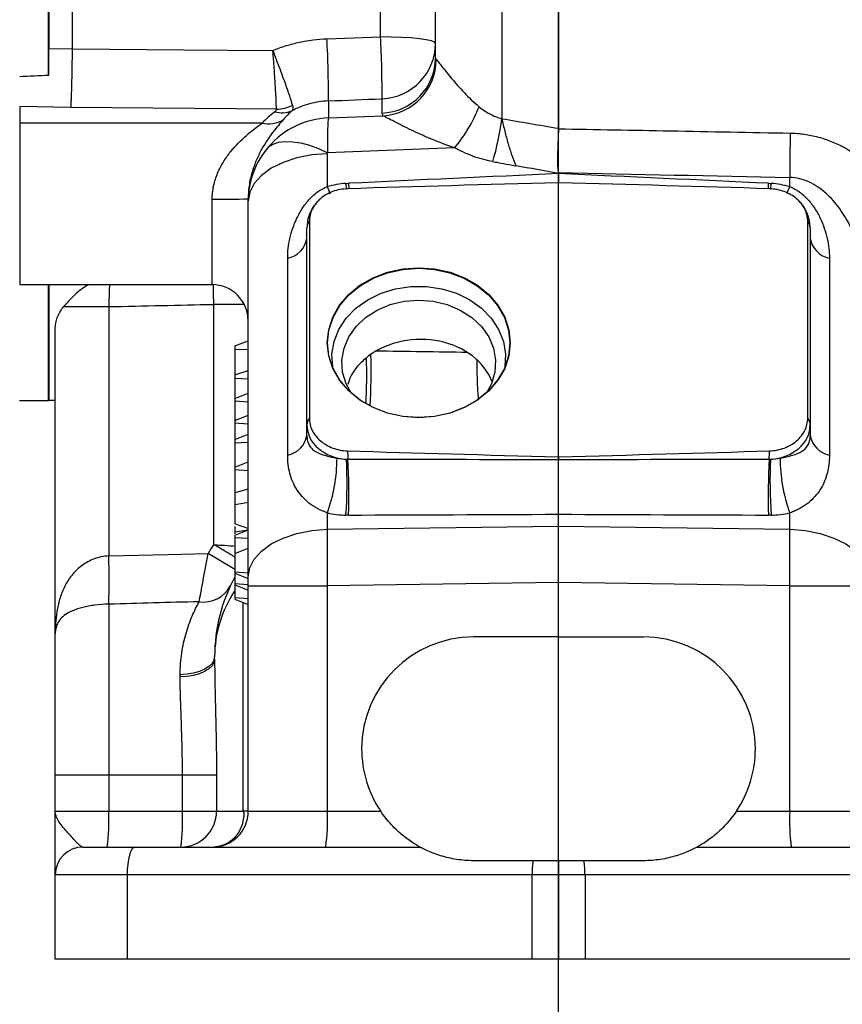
# Model space of a CAD drawing. Header units: inches. Extents: x 0.4 to 16.6, y 0.2 to 10.8.
# Tile 8 of 24: x 2.7 to 4.7, y 3.9 to 6.3. Entities that reach past the tile are written whole.
import ezdxf

# ---------------------------------------------------------------- set-up
doc = ezdxf.new("R2010")
doc.units = ezdxf.units.IN
doc.header["$MEASUREMENT"] = 0
doc.layers.add('SLD-0', color=7, linetype='Continuous', lineweight=25)

msp = doc.modelspace()

# ---------------------------------------------------------------- linework, layer by layer
at = {"color": 8, "linetype": 'Continuous', "lineweight": 25}
for p, q in [((3.8764, 7.8888), (3.8764, 6.0328)), ((3.5154, 5.8808), (3.5158, 5.868)), ((4.5033, 5.868), (4.5036, 5.8808)), ((4.5089, 5.8665), (4.5098, 5.8804)), ((3.1945, 5.6424), (3.1945, 5.8435)), ((3.2701, 5.5959), (3.1982, 5.5959)), ((3.2477, 5.3257), (3.2527, 5.3245)), ((3.2678, 4.404), (3.2678, 4.8944))]:
    msp.add_line(p, q, dxfattribs=at)
at = {"color": 7, "linetype": 'Continuous', "lineweight": 25}
for p, q in [((3.7201, 6.176), (3.7201, 7.684)), ((3.5908, 6.2253), (3.5908, 7.299)), ((2.8101, 7.2839), (2.8101, 6.1977)), ((2.865, 7.2859), (2.865, 6.1969)), ((2.8097, 6.1346), (2.8097, 7.228)), ((4.0095, 6.4408), (4.0095, 6.0102)), ((3.4646, 6.2208), (3.5908, 6.2253)), ((2.8101, 6.1977), (2.865, 6.1969)), ((3.468, 6.0746), (3.468, 6.0345)), ((3.5942, 6.0459), (3.5942, 6.0797)), ((2.8616, 6.0592), (2.7416, 6.0611)), ((2.7416, 6.0611), (2.7416, 6.0222)), ((3.3458, 6.0553), (2.8616, 6.0592)), ((3.468, 6.0345), (3.5972, 6.0397)), ((2.7416, 6.0222), (2.7416, 5.6424)), ((3.3121, 6.0222), (2.7416, 6.0222)), ((3.7649, 5.9644), (3.4661, 5.9523)), ((3.4655, 5.9504), (3.4655, 5.8731)), ((4.0095, 5.9036), (4.0095, 5.9039)), ((4.5536, 5.8731), (4.5536, 5.8946)), ((3.2793, 5.8388), (3.2793, 5.8439)), ((3.2793, 4.9552), (3.2793, 5.8388)), ((3.4232, 5.7913), (3.4232, 5.3279)), ((4.5959, 5.3279), (4.5959, 5.7913)), ((3.4174, 5.3125), (3.4174, 5.7758)), ((4.6016, 5.7758), (4.6016, 5.3125)), ((3.3722, 5.2412), (3.3722, 5.7046)), ((4.6469, 5.7046), (4.6469, 5.2412)), ((2.7416, 5.6424), (3.1945, 5.6424)), ((2.8097, 5.3699), (2.8097, 5.6424)), ((2.8101, 5.6424), (2.8101, 5.3708)), ((3.2793, 5.6291), (3.2793, 5.6291)), ((2.9512, 5.5905), (2.8446, 5.5905)), ((2.9512, 5.5905), (2.9512, 5.0041)), ((3.1982, 5.0307), (3.1982, 5.5959)), ((2.8253, 4.8206), (2.8253, 5.5399)), ((3.2477, 5.4985), (3.2793, 5.51)), ((3.2477, 5.4985), (3.2477, 5.4903)), ((3.2477, 5.4903), (3.2793, 5.4901)), ((3.2477, 5.4903), (3.2477, 5.4299)), ((3.2477, 5.4299), (3.2793, 5.4405)), ((3.2477, 5.4299), (3.2477, 5.422)), ((3.2477, 5.422), (3.2793, 5.4209)), ((3.2477, 5.422), (3.2477, 5.3743)), ((3.2477, 5.3743), (3.2793, 5.387)), ((3.2477, 5.3743), (3.2477, 5.3688)), ((2.7413, 5.3699), (2.8097, 5.3699)), ((2.8101, 5.3708), (2.8253, 5.3703)), ((3.2477, 5.3688), (3.2793, 5.3666)), ((3.2477, 5.3688), (3.2477, 5.3257)), ((3.2477, 5.3225), (3.2793, 5.3351)), ((3.2477, 5.3257), (3.2477, 5.3225)), ((3.2477, 5.3225), (3.2477, 5.317)), ((3.2477, 5.317), (3.2793, 5.3148)), ((3.2477, 5.317), (3.2477, 5.2782)), ((3.4174, 5.2875), (3.4174, 5.3125)), ((4.6016, 5.3125), (4.6016, 5.2875)), ((3.2477, 5.2782), (3.2793, 5.2908)), ((3.2477, 5.2782), (3.2477, 5.2702)), ((3.2477, 5.2702), (3.2793, 5.2714)), ((3.2477, 5.2702), (3.2477, 5.2131)), ((4.0095, 5.2374), (4.0095, 5.2309)), ((3.2477, 5.2131), (3.2793, 5.2257)), ((3.2477, 5.2131), (3.2477, 5.2076)), ((3.2477, 5.2076), (3.2793, 5.2054)), ((3.2477, 5.2076), (3.2477, 5.1433)), ((3.2793, 5.1613), (3.2477, 5.1522)), ((3.4655, 5.1054), (3.4655, 5.0668)), ((4.0095, 5.0743), (4.0095, 5.1022)), ((4.5536, 5.0668), (4.5536, 5.1054)), ((3.4655, 5.0668), (4.0095, 5.0743)), ((4.0095, 4.9416), (4.0095, 5.0743)), ((4.0095, 5.0743), (4.5536, 5.0668)), ((3.2477, 5.0608), (3.2793, 5.0659)), ((3.2477, 5.0531), (3.2793, 5.0657)), ((3.2477, 5.0608), (3.2477, 5.0562)), ((3.2477, 5.0531), (3.2477, 5.0478)), ((3.2477, 5.0478), (3.2477, 5.0101)), ((3.2477, 5.0478), (3.2793, 5.0456)), ((3.2477, 5.0101), (3.2793, 5.0227)), ((3.2477, 5.0101), (3.2477, 4.9668)), ((3.2477, 4.9668), (3.2793, 4.9645)), ((3.2477, 4.9668), (3.2477, 4.9633)), ((3.2477, 4.9633), (3.2793, 4.9507)), ((3.2477, 4.9633), (3.2477, 4.9394)), ((3.2477, 4.9394), (3.2793, 4.9371)), ((3.2477, 4.9394), (3.2477, 4.9361)), ((3.2477, 4.9361), (3.2793, 4.9235)), ((3.2477, 4.9361), (3.2477, 4.906)), ((3.2793, 4.9341), (3.2793, 4.9552)), ((3.2793, 4.9341), (3.4655, 4.9341)), ((3.2793, 4.4035), (3.2793, 4.9341)), ((4.0095, 4.9416), (3.4655, 4.9341)), ((3.4655, 4.9341), (3.4655, 4.4035)), ((4.0095, 4.8135), (4.0095, 4.9416)), ((4.5536, 4.9341), (4.0095, 4.9416)), ((4.5536, 4.4035), (4.5536, 4.9341)), ((4.5536, 4.9341), (4.7398, 4.9341)), ((2.9512, 4.8906), (2.9512, 4.4882)), ((3.2477, 4.906), (3.2793, 4.9038)), ((3.2477, 4.906), (3.2477, 4.9025)), ((3.2477, 4.9025), (3.2793, 4.8899)), ((2.8253, 4.4882), (2.8253, 4.8206)), ((4.0095, 4.8135), (3.8095, 4.8135)), ((4.0095, 4.8135), (4.2095, 4.8135)), ((3.2003, 4.7609), (3.2003, 4.7672)), ((3.1193, 4.7195), (3.1193, 4.7248)), ((2.9512, 4.4882), (2.8253, 4.4882)), ((2.8253, 4.404), (2.8253, 4.4882)), ((3.1246, 4.4882), (2.9512, 4.4882)), ((2.9512, 4.4882), (2.9512, 4.404)), ((3.2047, 4.4882), (3.1246, 4.4882)), ((3.1246, 4.404), (3.1246, 4.4882)), ((3.2047, 4.4882), (3.2047, 4.404)), ((2.8253, 4.404), (2.9512, 4.404)), ((2.9512, 4.404), (3.1246, 4.404)), ((3.1246, 4.404), (3.2047, 4.404)), ((3.2047, 4.404), (3.2678, 4.404)), ((3.2793, 4.4035), (3.2681, 4.4035)), ((3.2793, 4.4035), (3.4655, 4.4035)), ((3.4655, 4.4035), (3.5912, 4.4035)), ((4.4279, 4.4035), (4.5536, 4.4035)), ((4.5536, 4.4035), (4.7398, 4.4035)), ((2.8906, 4.3193), (3.0121, 4.3193)), ((3.0121, 4.3193), (3.6836, 4.3193)), ((4.3355, 4.3193), (5.0069, 4.3193)), ((3.9496, 4.2872), (3.8095, 4.2872)), ((4.0095, 4.2872), (3.9496, 4.2872)), ((4.0095, 4.2872), (4.0095, 4.254)), ((4.0694, 4.2872), (4.0095, 4.2872)), ((4.2095, 4.2872), (4.0694, 4.2872)), ((2.8253, 4.0556), (2.8253, 4.254)), ((2.9946, 4.254), (2.8253, 4.254)), ((3.9472, 4.254), (2.9946, 4.254)), ((2.9946, 4.254), (2.9946, 4.0556)), ((4.0095, 4.254), (3.9472, 4.254)), ((3.9472, 4.0556), (3.9472, 4.254)), ((4.0095, 4.254), (4.0095, 4.0556)), ((4.0719, 4.254), (4.0095, 4.254)), ((4.0719, 4.254), (4.0719, 4.0556)), ((5.0245, 4.254), (4.0719, 4.254)), ((2.9946, 4.0556), (2.8253, 4.0556)), ((3.9472, 4.0556), (2.9946, 4.0556)), ((4.0095, 4.0556), (3.9472, 4.0556)), ((4.0719, 4.0556), (4.0095, 4.0556)), ((5.0245, 4.0556), (4.0719, 4.0556))]:
    msp.add_line(p, q, dxfattribs=at)
at = {"color": 7, "linetype": 'Continuous', "lineweight": 25, "flags": 128}
for points in [[(3.7201, 6.2099), (3.7176, 6.2128), (3.7103, 6.2157), (3.6984, 6.2183), (3.6823, 6.2207), (3.6628, 6.2226), (3.6404, 6.224), (3.6161, 6.2249), (3.5908, 6.2253)], [(2.865, 6.1969), (3.1281, 6.195), (3.3375, 6.1934)], [(3.327, 5.9664), (3.3378, 5.9731), (3.351, 5.9775), (3.3665, 5.9793), (3.3838, 5.9787), (3.4029, 5.9756), (3.4232, 5.9701), (3.4444, 5.9623), (3.4661, 5.9523)], [(3.4655, 5.9504), (3.4288, 5.9475), (3.3936, 5.9406), (3.3614, 5.93), (3.3333, 5.9161), (3.3103, 5.8993), (3.2933, 5.8804), (3.2828, 5.86), (3.2793, 5.8388)], [(3.6806, 5.682), (3.718, 5.6793), (3.7542, 5.6714), (3.7882, 5.6584), (3.8189, 5.6408), (3.8454, 5.619), (3.8669, 5.5939), (3.8828, 5.566), (3.8925, 5.5363), (3.8958, 5.5057), (3.8925, 5.4751), (3.8828, 5.4454), (3.8669, 5.4176), (3.8454, 5.3924), (3.8189, 5.3707), (3.7882, 5.3531), (3.7542, 5.3401), (3.718, 5.3321), (3.6806, 5.3295), (3.6432, 5.3321), (3.607, 5.3401), (3.573, 5.3531), (3.5423, 5.3707), (3.5158, 5.3924), (3.4942, 5.4176), (3.4784, 5.4454), (3.4687, 5.4751), (3.4654, 5.5057), (3.4687, 5.5363), (3.4784, 5.566), (3.4942, 5.5939), (3.5158, 5.619), (3.5423, 5.6408), (3.573, 5.6584), (3.607, 5.6714), (3.6432, 5.6793), (3.6806, 5.682)], [(3.6806, 5.3294), (3.6433, 5.3321), (3.6072, 5.34), (3.5733, 5.353), (3.5427, 5.3705), (3.5163, 5.3922), (3.4948, 5.4173), (3.479, 5.445), (3.4694, 5.4746), (3.4661, 5.5051), (3.4694, 5.5356), (3.479, 5.5652), (3.4948, 5.593), (3.5163, 5.618), (3.5427, 5.6397), (3.5733, 5.6573), (3.6072, 5.6702), (3.6433, 5.6781), (3.6806, 5.6808), (3.7178, 5.6781), (3.7539, 5.6702), (3.7878, 5.6573), (3.8184, 5.6397), (3.8449, 5.618), (3.8663, 5.593), (3.8821, 5.5652), (3.8918, 5.5356), (3.8951, 5.5051), (3.8918, 5.4746), (3.8821, 5.445), (3.8663, 5.4173), (3.8449, 5.3922), (3.8184, 5.3705), (3.7878, 5.353), (3.7539, 5.34), (3.7178, 5.3321), (3.6806, 5.3294)], [(3.4791, 5.4439), (3.4782, 5.4489), (3.4765, 5.4788), (3.4814, 5.5085), (3.4928, 5.5371), (3.5101, 5.5635), (3.5329, 5.5869), (3.5605, 5.6067), (3.592, 5.6221), (3.6262, 5.6326), (3.6623, 5.638), (3.6989, 5.638), (3.7349, 5.6326), (3.7692, 5.6221), (3.8007, 5.6067), (3.8282, 5.5869), (3.8511, 5.5635), (3.8684, 5.5371), (3.8797, 5.5085), (3.8847, 5.4788), (3.883, 5.4489), (3.8825, 5.4458)], [(3.522, 5.3866), (3.5096, 5.4094), (3.5015, 5.4368), (3.4999, 5.465), (3.5048, 5.4929), (3.516, 5.5195), (3.5332, 5.5439), (3.5557, 5.5652), (3.5828, 5.5826), (3.6133, 5.5955), (3.6463, 5.6034), (3.6806, 5.6061)], [(3.6806, 5.6061), (3.7148, 5.6034), (3.7478, 5.5955), (3.7784, 5.5826), (3.8054, 5.5652), (3.828, 5.5439), (3.8452, 5.5195), (3.8564, 5.4929), (3.8613, 5.465), (3.8597, 5.4368), (3.8516, 5.4094), (3.8392, 5.3866)], [(3.2477, 5.1255), (3.2572, 5.1271), (3.2666, 5.1286), (3.2793, 5.1307)], [(3.2793, 4.9552), (3.2828, 4.9764), (3.2933, 4.9968), (3.3103, 5.0157), (3.3333, 5.0324), (3.3614, 5.0463), (3.3936, 5.0569), (3.4288, 5.0638), (3.4655, 5.0668)], [(4.5536, 5.0668), (4.5903, 5.0638), (4.6254, 5.0569), (4.6576, 5.0463), (4.6857, 5.0324), (4.7087, 5.0157), (4.7258, 4.9968), (4.7363, 4.9764), (4.7398, 4.9552)], [(2.9512, 5.0041), (3.0911, 5.0076), (3.1853, 5.0099)], [(3.2003, 4.7672), (3.1988, 4.7591), (3.1942, 4.7514), (3.1868, 4.7442), (3.1768, 4.7379), (3.1646, 4.7326), (3.1506, 4.7286), (3.1353, 4.726), (3.1193, 4.7248)], [(3.2003, 4.7609), (3.1988, 4.7531), (3.1942, 4.7455), (3.1868, 4.7385), (3.1768, 4.7323), (3.1646, 4.7271), (3.1506, 4.7232), (3.1353, 4.7206), (3.1193, 4.7195)], [(3.0121, 4.3193), (3.0087, 4.318), (3.0054, 4.3143), (3.0024, 4.3083), (2.9997, 4.3001), (2.9975, 4.2903), (2.9959, 4.279), (2.9949, 4.2667), (2.9946, 4.254)]]:
    msp.add_lwpolyline(points, dxfattribs=at)
at = {"color": 8, "linetype": 'Continuous', "lineweight": 25, "flags": 128}
for points in [[(3.4655, 5.8731), (3.4706, 5.8598), (3.4721, 5.8562)], [(3.5092, 5.8804), (3.5102, 5.8664), (3.5102, 5.866)], [(4.5473, 5.8571), (4.5484, 5.8598), (4.5536, 5.8731)]]:
    msp.add_lwpolyline(points, dxfattribs=at)
at = {"color": 7, "linetype": 'Continuous', "lineweight": 25}
for centre, radius, start, end in [((1.2418, 6.0953), 2.2263, 359.4669, 3.2312), ((1.3577, 6.0996), 2.2366, 359.4897, 3.2203), ((3.5892, 6.2105), 0.1309, 272.1945, 359.7249), ((3.5892, 6.1766), 0.1309, 272.1945, 359.7249), ((3.5886, 6.1727), 0.1333, 273.7092, 359.7005), ((3.3585, 6.1103), 0.0636, 254.8927, 292.0546), ((3.3436, 6.149), 0.0938, 271.341, 295.2501), ((3.5048, 6.185), 0.3411, 319.7117, 338.6763), ((3.3264, 6.0902), 0.0695, 258.1131, 300.3208), ((3.1979, 6.1252), 0.6848, 343.5943, 352.2448), ((7.5931, 5.9073), 3.0396, 178.2722, 180.2376), ((3.2157, 9.8038), 3.9603, 269.6935, 270.9195), ((3.4425, 5.7753), 0.0251, 140.2934, 178.7282), ((4.5766, 5.7753), 0.0251, 1.2718, 39.7066), ((3.3611, 5.7607), 0.0572, 281.2289, 350.1587), ((4.658, 5.7607), 0.0572, 189.8413, 258.7711), ((3.1945, 5.5577), 0.0847, 0, 90), ((3.4425, 5.3119), 0.0251, 140.2934, 178.7282), ((4.5766, 5.3119), 0.0251, 1.2718, 39.7066), ((3.3611, 5.2973), 0.0572, 281.2289, 350.1587), ((4.658, 5.2973), 0.0572, 189.8413, 258.7711), ((4.1985, 5.2607), 0.6853, 180.7848, 182.4047), ((3.8206, 5.2607), 0.6853, 357.5953, 359.2152), ((3.109, 5.2349), 0.3793, 340.0476, 359.888), ((2.4302, 5.1775), 1.0818, 355.9045, 2.8877), ((2.0421, 5.1477), 1.4741, 358.1546, 3.279), ((5.9769, 5.1477), 1.4741, 176.721, 181.8454), ((5.5889, 5.1775), 1.0818, 177.1123, 184.0955), ((4.9101, 5.2349), 0.3793, 180.112, 199.9524), ((3.5988, 4.7672), 0.4795, 146.6519, 149.5827), ((1.1708, 4.9473), 1.7813, 358.1743, 1.8257), ((3.5951, 4.7672), 0.3947, 151.6424, 180), ((3.1742, 4.967), 0.0713, 261.7277, 331.9455), ((3.8095, 4.5503), 0.2632, 90, 180), ((4.2095, 4.5503), 0.2632, 0, 90), ((3.8095, 4.5503), 0.2632, 180, 213.9176), ((4.2095, 4.5503), 0.2632, 326.0824, 0), ((2.4627, 4.3829), 0.4889, 352.526, 2.4787), ((3.1205, 4.4035), 0.0843, 270.3231, 0.3195), ((2.6362, 4.3829), 0.4889, 352.526, 2.4787), ((3.1951, 4.4035), 0.0842, 270, 0), ((2.9801, 4.3825), 0.4859, 352.526, 2.4787), ((5.039, 4.3825), 0.4859, 177.5213, 187.474), ((2.8906, 4.254), 0.0653, 90, 180), ((4.1622, 4.2549), 0.215, 171.3631, 180.2303), ((3.8568, 4.2549), 0.215, 359.7697, 8.6369)]:
    msp.add_arc(centre, radius, start, end, dxfattribs=at)
at = {"color": 8, "linetype": 'Continuous', "lineweight": 25}
for centre, radius, start, end in [((2.3089, 5.426), 1.2493, 357.0506, 2.0404), ((2.2613, 5.4391), 1.3074, 356.3775, 1.7313), ((2.2071, 3.3271), 1.9464, 57.683, 59.8321)]:
    msp.add_arc(centre, radius, start, end, dxfattribs=at)
at = {"color": 7, "linetype": 'Continuous', "lineweight": 25}
for centre, major_axis, ratio, start_param, end_param in [((15.0104, 6.7312), (30.128, 1.3022), 0.00566, 4.31898, 4.32351), ((3.4766, 5.6945), (0, 0.4034), 0.699402, 0.497708, 0.622604), ((3.4766, 5.7707), (0, 0.3195), 0.617799, 0.497708, 0.622604), ((3.4766, 5.8393), (0.1966, 0.0181), 0.989823, 1.523402, 2.340339), ((3.4766, 5.8393), (-0.0076, 0.1972), 0.037833, 0.142147, 0.959085), ((3.4766, 5.8388), (0.1974, -0.0013), 0.991681, 2.438133, 3.148359), ((3.4681, 5.9504), (-0.0001, 0.00295), 0.890453, 0.824081, 1.534307), ((3.4952, 5.7483), (9.1892, 0.4274), 0.014284, 1.514131, 1.56793), ((-3.8074, 7.1273), (45.0824, -1.1296), 0.023085, 4.887234, 4.899506), ((4.5239, 5.7483), (9.1892, -0.4274), 0.014284, 1.573662, 1.627461), ((3.5205, 5.7223), (0.1933, 0.0147), 0.817599, 1.567191, 1.796782), ((4.5129, 5.8399), (2.5133, 0.0539), 0.02144, 1.771974, 1.979392), ((3.5062, 5.8399), (2.5133, -0.0539), 0.02144, 1.162201, 1.369618), ((4.4986, 5.7223), (0.1933, -0.0147), 0.817599, 1.344811, 1.574402), ((-7.1197, 6.3408), (21.2806, 0), 0.04002, 5.205356, 5.218582), ((3.6806, 5.3653), (0.1806, 0.0137), 0.817599, 0.240684, 2.220173), ((3.5164, 5.313), (0.0989, 0.0015), 0.819089, 3.129064, 4.641548), ((4.5027, 5.313), (0.0989, -0.0015), 0.819089, 4.783229, 6.295714), ((4.5129, 5.2794), (2.5133, -0.0539), 0.02144, 4.303794, 4.511211), ((3.5062, 5.2794), (2.5133, 0.0539), 0.02144, 4.913567, 5.120984), ((3.5164, 5.3132), (0.0982, 0.0144), 0.813297, 4.305608, 4.535199), ((3.4911, 5.286), (9.1917, -0.0214), 0.005866, 4.714874, 4.768838), ((4.528, 5.286), (9.1917, 0.0214), 0.005866, 4.655939, 4.709904), ((4.5027, 5.3132), (0.0982, -0.0144), 0.813297, 4.889579, 5.11917), ((3.5205, 5.2589), (0.1933, 0.0147), 0.817599, 4.362569, 4.59216), ((3.4952, 5.2317), (9.1892, 0.0329), 0.014315, 4.714539, 4.768338), ((4.5239, 5.2317), (9.1892, -0.0329), 0.014315, 4.65644, 4.710239), ((4.4986, 5.2589), (0.1933, -0.0147), 0.817599, 4.832618, 5.062209), ((3.474, 4.9341), (-0.0027, 0.2316), 0.036676, 0.960011, 1.570276), ((4.5451, 4.9341), (0.0027, 0.2316), 0.036676, 4.712909, 5.323174)]:
    msp.add_ellipse(centre, major_axis=major_axis, ratio=ratio, start_param=start_param, end_param=end_param, dxfattribs=at)
at = {"color": 8, "linetype": 'Continuous', "lineweight": 25}
for centre, major_axis, ratio, start_param, end_param in [((3.1389, 5.3172), (3.2422, -0.018), 0.053288, 1.367198, 1.434639), ((3.5951, 4.7672), (0.3947, 0), 0.830667, 2.646659, 3.141593)]:
    msp.add_ellipse(centre, major_axis=major_axis, ratio=ratio, start_param=start_param, end_param=end_param, dxfattribs=at)
at = {"color": 7, "linetype": 'Continuous', "lineweight": 25}
for points, knots in [([(3.3375, 6.1934), (3.3476, 6.1976), (3.3579, 6.2013), (3.3788, 6.2078), (3.3893, 6.2105), (3.4211, 6.2173), (3.4427, 6.22), (3.4646, 6.2208)], [0, 0, 0, 0, 0.25, 0.25, 0.5, 0.5, 1, 1, 1, 1]), ([(2.8101, 6.1353), (2.8101, 6.1402), (2.8101, 6.1453), (2.8101, 6.1556), (2.8101, 6.1608), (2.8101, 6.1767), (2.8101, 6.1872), (2.8101, 6.1977)], [0, 0, 0, 0, 0.25, 0.25, 0.5, 0.5, 1, 1, 1, 1]), ([(2.865, 6.1969), (2.865, 6.1952), (2.865, 6.1917), (2.8649, 6.1863), (2.8648, 6.1808), (2.8648, 6.175), (2.8647, 6.1691), (2.8646, 6.163), (2.8645, 6.1567), (2.8644, 6.1503), (2.8643, 6.1438), (2.8642, 6.1372), (2.864, 6.1306), (2.8639, 6.1239), (2.8637, 6.1172), (2.8635, 6.1105), (2.8634, 6.1039), (2.8632, 6.0974), (2.863, 6.0911), (2.8628, 6.085), (2.8625, 6.0791), (2.8623, 6.0735), (2.8621, 6.0682), (2.8618, 6.0634), (2.8616, 6.0606), (2.8616, 6.0592)], [0, 0, 0, 0, 0.031182, 0.063482, 0.0969, 0.131436, 0.16709, 0.203862, 0.241751, 0.280759, 0.320884, 0.362127, 0.404488, 0.447967, 0.492563, 0.538277, 0.585109, 0.633059, 0.682126, 0.732311, 0.783614, 0.836034, 0.889572, 0.944227, 1, 1, 1, 1]), ([(3.3836, 6.0642), (3.3822, 6.07), (3.3799, 6.0775), (3.3754, 6.0912), (3.3737, 6.0961), (3.37, 6.1065), (3.3681, 6.1119), (3.3639, 6.1235), (3.3617, 6.1295), (3.3571, 6.1418), (3.3548, 6.148), (3.3499, 6.1609), (3.3474, 6.1674), (3.3437, 6.1772), (3.3425, 6.1804), (3.34, 6.1869), (3.3387, 6.1902), (3.3375, 6.1934)], [0, 0, 0, 0, 0.25, 0.25, 0.375, 0.375, 0.5, 0.5, 0.625, 0.625, 0.75, 0.75, 0.875, 0.875, 0.9375, 0.9375, 1, 1, 1, 1]), ([(3.3458, 6.0553), (3.3457, 6.0615), (3.3454, 6.0694), (3.3447, 6.0841), (3.3444, 6.0893), (3.3438, 6.1004), (3.3435, 6.1063), (3.3427, 6.1186), (3.3423, 6.1251), (3.3415, 6.1382), (3.341, 6.1449), (3.34, 6.1586), (3.3395, 6.1657), (3.3388, 6.1761), (3.3385, 6.1796), (3.338, 6.1865), (3.3377, 6.19), (3.3375, 6.1934)], [0, 0, 0, 0, 0.25, 0.25, 0.375, 0.375, 0.5, 0.5, 0.625, 0.625, 0.75, 0.75, 0.875, 0.875, 0.9375, 0.9375, 1, 1, 1, 1]), ([(3.7219, 6.172), (3.723, 6.1708), (3.7248, 6.1687), (3.7292, 6.1631), (3.732, 6.1596), (3.7382, 6.1516), (3.7418, 6.1471), (3.7494, 6.1377), (3.7535, 6.1326), (3.7623, 6.1221), (3.767, 6.1166), (3.7768, 6.1055), (3.7819, 6.0999), (3.798, 6.083), (3.8096, 6.0716), (3.8225, 6.061)], [0, 0, 0, 0, 0.125, 0.125, 0.25, 0.25, 0.375, 0.375, 0.5, 0.5, 0.625, 0.625, 0.75, 0.75, 1, 1, 1, 1]), ([(3.468, 6.0746), (3.453, 6.074), (3.4383, 6.0717), (3.4096, 6.0639), (3.3955, 6.0584), (3.3824, 6.0514)], [0, 0, 0, 0, 0.5, 0.5, 1, 1, 1, 1]), ([(3.342, 6.0489), (3.3432, 6.0499), (3.3442, 6.0509), (3.3456, 6.0531), (3.3459, 6.0542), (3.3458, 6.0553)], [0, 0, 0, 0, 0.5, 0.5, 1, 1, 1, 1]), ([(3.8225, 6.061), (3.8303, 6.0545), (3.8386, 6.0488), (3.852, 6.0417), (3.8567, 6.0395), (3.8663, 6.0357), (3.8713, 6.0341), (3.8764, 6.0328)], [0, 0, 0, 0, 0.5, 0.5, 0.75, 0.75, 1, 1, 1, 1]), ([(3.3615, 6.0302), (3.3581, 6.0262), (3.3543, 6.0219), (3.3463, 6.0123), (3.342, 6.007), (3.329, 5.9901), (3.3201, 5.9772), (3.3075, 5.9545), (3.3034, 5.9463), (3.2959, 5.9289), (3.2924, 5.9197), (3.2879, 5.9048), (3.2865, 5.8996), (3.284, 5.8891), (3.2829, 5.8837), (3.2812, 5.8728), (3.2805, 5.8672), (3.2795, 5.8557), (3.2793, 5.8498), (3.2793, 5.8439)], [0, 0, 0, 0, 0.125, 0.125, 0.25, 0.25, 0.5, 0.5, 0.625, 0.625, 0.75, 0.75, 0.8125, 0.8125, 0.875, 0.875, 0.9375, 0.9375, 1, 1, 1, 1]), ([(3.7649, 5.9644), (3.7465, 5.9705), (3.7287, 5.9772), (3.7032, 5.9878), (3.6949, 5.9914), (3.6788, 5.9986), (3.6709, 6.0022), (3.6558, 6.0094), (3.6486, 6.0129), (3.635, 6.0197), (3.6286, 6.023), (3.6169, 6.0291), (3.6117, 6.0318), (3.6031, 6.0365), (3.5996, 6.0384), (3.5972, 6.0397)], [0, 0, 0, 0, 0.25, 0.25, 0.375, 0.375, 0.5, 0.5, 0.625, 0.625, 0.75, 0.75, 0.875, 0.875, 1, 1, 1, 1]), ([(3.8764, 6.0328), (3.8783, 6.0229), (3.8806, 6.013), (3.8854, 5.9935), (3.8881, 5.9837), (3.8936, 5.9649), (3.8965, 5.9558), (3.9026, 5.9383), (3.9057, 5.9299), (3.9088, 5.922)], [0, 0, 0, 0, 0.25, 0.25, 0.5, 0.5, 0.75, 0.75, 1, 1, 1, 1]), ([(3.1945, 5.8435), (3.1945, 5.8543), (3.1958, 5.8648), (3.2002, 5.8853), (3.2035, 5.8954), (3.2114, 5.9143), (3.2161, 5.9231), (3.2263, 5.9398), (3.232, 5.9477), (3.2496, 5.9697), (3.2623, 5.9823), (3.2816, 5.999), (3.288, 6.0042), (3.3005, 6.0138), (3.3066, 6.0182), (3.3121, 6.0222)], [0, 0, 0, 0, 0.125, 0.125, 0.25, 0.25, 0.375, 0.375, 0.5, 0.5, 0.75, 0.75, 0.875, 0.875, 1, 1, 1, 1]), ([(4.0095, 6.0091), (4.0092, 6.0002), (4.0088, 5.9911), (4.008, 5.9732), (4.0076, 5.9642), (4.0072, 5.9509), (4.0071, 5.9465), (4.0069, 5.9379), (4.0069, 5.9337), (4.0071, 5.9255), (4.0072, 5.9214), (4.0079, 5.9136), (4.0084, 5.9097), (4.0093, 5.906)], [0, 0, 0, 0, 0.25, 0.25, 0.5, 0.5, 0.625, 0.625, 0.75, 0.75, 0.875, 0.875, 1, 1, 1, 1]), ([(4.0095, 6.0091), (4.0095, 6.0091), (4.0095, 6.0091), (4.0095, 6.0091), (4.0972, 6.0074), (4.1848, 6.0058), (4.2725, 6.0042), (4.3666, 6.0024), (4.4608, 6.0006), (4.5549, 5.9989)], [-0.00000106, -0.00000106, -0.00000106, -0.00000106, 0, 0, 0, 0.0127, 0.0127, 0.0127, 0.02634368, 0.02634368, 0.02634368, 0.02634368]), ([(4.5549, 5.9989), (4.566, 5.9987), (4.577, 5.9978), (4.5989, 5.9947), (4.6097, 5.9924), (4.6308, 5.9868), (4.6411, 5.9833), (4.6613, 5.9753), (4.6713, 5.9707), (4.7002, 5.9553), (4.7181, 5.9432), (4.743, 5.9228), (4.751, 5.9156), (4.7663, 5.9005), (4.7736, 5.8926), (4.7941, 5.8684), (4.8063, 5.8514), (4.8222, 5.8246), (4.8272, 5.8155), (4.8363, 5.7968), (4.8405, 5.7873), (4.8516, 5.7586), (4.8572, 5.7392), (4.863, 5.7097), (4.8645, 5.6998), (4.8665, 5.6799), (4.867, 5.6699), (4.867, 5.66)], [0, 0, 0, 0, 0.0625, 0.0625, 0.125, 0.125, 0.1875, 0.1875, 0.25, 0.25, 0.375, 0.375, 0.4375, 0.4375, 0.5, 0.5, 0.625, 0.625, 0.6875, 0.6875, 0.75, 0.75, 0.875, 0.875, 0.9375, 0.9375, 1, 1, 1, 1]), ([(3.8548, 5.9318), (3.8466, 5.9333), (3.8386, 5.9351), (3.8229, 5.9394), (3.8152, 5.9418), (3.7928, 5.9501), (3.7785, 5.9567), (3.7649, 5.9644)], [0, 0, 0, 0, 0.25, 0.25, 0.5, 0.5, 1, 1, 1, 1]), ([(3.8548, 5.9318), (3.8589, 5.9311), (3.863, 5.9303), (3.8671, 5.9296), (3.8758, 5.928), (3.8844, 5.9264), (3.8931, 5.9249), (3.8982, 5.924), (3.9033, 5.923), (3.9083, 5.9221), (3.9085, 5.9221), (3.9087, 5.9221), (3.9088, 5.922)], [0, 0, 0, 0, 0.000611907, 0.000611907, 0.000611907, 0.001910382, 0.001910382, 0.001910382, 0.002666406, 0.002666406, 0.002666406, 0.002691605, 0.002691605, 0.002691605, 0.002691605]), ([(4.0095, 5.9036), (4.0095, 5.8993), (4.0095, 5.8906), (4.0095, 5.8848), (4.0095, 5.8819)], [0, 0, 0, 0, 0.487271, 1, 1, 1, 1]), ([(4.7398, 5.6022), (4.7398, 5.6177), (4.7388, 5.6331), (4.7349, 5.6637), (4.732, 5.6789), (4.7245, 5.7092), (4.7199, 5.7243), (4.7089, 5.7536), (4.7025, 5.7679), (4.6916, 5.7887), (4.6877, 5.7956), (4.6794, 5.809), (4.675, 5.8156), (4.661, 5.8347), (4.6506, 5.8465), (4.6331, 5.8624), (4.6268, 5.8674), (4.6137, 5.8763), (4.6069, 5.8803), (4.5925, 5.887), (4.585, 5.8897), (4.5694, 5.8935), (4.5616, 5.8945), (4.5536, 5.8946)], [0, 0, 0, 0, 0.125, 0.125, 0.25, 0.25, 0.375, 0.375, 0.5, 0.5, 0.5625, 0.5625, 0.625, 0.625, 0.75, 0.75, 0.8125, 0.8125, 0.875, 0.875, 0.9375, 0.9375, 1, 1, 1, 1]), ([(3.3722, 5.7046), (3.3722, 5.7197), (3.374, 5.7353), (3.3793, 5.7592), (3.3815, 5.7671), (3.3869, 5.7829), (3.3901, 5.7908), (3.3974, 5.8062), (3.4016, 5.8139), (3.4111, 5.8285), (3.4163, 5.8355), (3.4252, 5.8453), (3.4284, 5.8485), (3.4349, 5.8545), (3.4384, 5.8574), (3.4455, 5.8626), (3.4493, 5.8651), (3.4571, 5.8695), (3.4613, 5.8714), (3.4655, 5.8731)], [0, 0, 0, 0, 0.25, 0.25, 0.375, 0.375, 0.5, 0.5, 0.625, 0.625, 0.75, 0.75, 0.8125, 0.8125, 0.875, 0.875, 0.9375, 0.9375, 1, 1, 1, 1]), ([(3.5132, 5.8679), (3.5072, 5.8677), (3.5013, 5.8671), (3.4898, 5.8648), (3.4841, 5.8633), (3.4731, 5.8593), (3.4679, 5.8569), (3.4582, 5.8513), (3.4536, 5.848), (3.4453, 5.841), (3.4416, 5.8372), (3.4351, 5.829), (3.4323, 5.8245), (3.4278, 5.8155), (3.4261, 5.8108), (3.4238, 5.8012), (3.4232, 5.7963), (3.4232, 5.7913)], [0, 0, 0, 0, 0.125, 0.125, 0.25, 0.25, 0.375, 0.375, 0.5, 0.5, 0.625, 0.625, 0.75, 0.75, 0.875, 0.875, 1, 1, 1, 1]), ([(4.5959, 5.7913), (4.5959, 5.7963), (4.5953, 5.8011), (4.593, 5.8107), (4.5913, 5.8154), (4.5868, 5.8245), (4.5841, 5.8288), (4.5776, 5.837), (4.5739, 5.8409), (4.5656, 5.848), (4.5611, 5.8511), (4.5513, 5.8568), (4.546, 5.8592), (4.5352, 5.8632), (4.5295, 5.8648), (4.5178, 5.867), (4.5119, 5.8677), (4.5058, 5.8679)], [0, 0, 0, 0, 0.125, 0.125, 0.25, 0.25, 0.375, 0.375, 0.5, 0.5, 0.625, 0.625, 0.75, 0.75, 0.875, 0.875, 1, 1, 1, 1]), ([(4.5536, 5.8731), (4.5621, 5.8698), (4.5698, 5.8653), (4.5842, 5.8548), (4.5908, 5.8486), (4.6027, 5.8355), (4.6079, 5.8285), (4.6174, 5.8139), (4.6216, 5.8063), (4.629, 5.7908), (4.6321, 5.783), (4.6375, 5.7672), (4.6398, 5.7592), (4.6451, 5.7353), (4.6469, 5.7197), (4.6469, 5.7046)], [0, 0, 0, 0, 0.125, 0.125, 0.25, 0.25, 0.375, 0.375, 0.5, 0.5, 0.625, 0.625, 0.75, 0.75, 1, 1, 1, 1]), ([(3.4461, 5.8407), (3.4431, 5.8379), (3.4347, 5.8302), (3.4254, 5.814), (3.4185, 5.7949), (3.4178, 5.7818), (3.4174, 5.7758)], [0, 0, 0, 0, 0.170062, 0.46408, 0.75529, 1, 1, 1, 1]), ([(4.6016, 5.7758), (4.6011, 5.7834), (4.6, 5.7982), (4.5913, 5.8186), (4.5826, 5.8325), (4.5758, 5.8383), (4.5745, 5.8395)], [0, 0, 0, 0, 0.318232, 0.624088, 0.927299, 1, 1, 1, 1]), ([(2.9033, 5.6424), (2.9013, 5.6412), (2.8879, 5.633), (2.8669, 5.6157), (2.852, 5.5989), (2.8446, 5.5905)], [0, 0, 0, 0, 0.082139, 0.541547, 1, 1, 1, 1]), ([(2.8253, 5.5399), (2.8253, 5.5483), (2.827, 5.5567), (2.8318, 5.5695), (2.8338, 5.5737), (2.8386, 5.5822), (2.8414, 5.5864), (2.8446, 5.5905)], [0, 0, 0, 0, 0.5, 0.5, 0.75, 0.75, 1, 1, 1, 1]), ([(3.5625, 5.4746), (3.5546, 5.4678), (3.5385, 5.4541), (3.521, 5.4305), (3.5156, 5.4139), (3.5134, 5.4072)], [0, 0, 0, 0, 0.364961, 0.745342, 1, 1, 1, 1]), ([(3.4232, 5.3279), (3.4232, 5.323), (3.4238, 5.3181), (3.426, 5.3086), (3.4277, 5.3039), (3.4322, 5.2947), (3.435, 5.2904), (3.4414, 5.2822), (3.4452, 5.2783), (3.4535, 5.2713), (3.458, 5.2681), (3.4678, 5.2625), (3.473, 5.26), (3.4839, 5.256), (3.4895, 5.2544), (3.5012, 5.2522), (3.5072, 5.2515), (3.5132, 5.2513)], [0, 0, 0, 0, 0.125, 0.125, 0.25, 0.25, 0.375, 0.375, 0.5, 0.5, 0.625, 0.625, 0.75, 0.75, 0.875, 0.875, 1, 1, 1, 1]), ([(4.5058, 5.2513), (4.5119, 5.2515), (4.5178, 5.2522), (4.5293, 5.2544), (4.535, 5.256), (4.546, 5.26), (4.5512, 5.2624), (4.5609, 5.268), (4.5655, 5.2712), (4.5738, 5.2783), (4.5775, 5.2821), (4.584, 5.2903), (4.5868, 5.2947), (4.5913, 5.3037), (4.593, 5.3084), (4.5953, 5.3181), (4.5959, 5.323), (4.5959, 5.3279)], [0, 0, 0, 0, 0.125, 0.125, 0.25, 0.25, 0.375, 0.375, 0.5, 0.5, 0.625, 0.625, 0.75, 0.75, 0.875, 0.875, 1, 1, 1, 1]), ([(3.4174, 5.2875), (3.4174, 5.2828), (3.4179, 5.2787), (3.4198, 5.271), (3.4211, 5.2676), (3.4246, 5.2615), (3.4267, 5.2589), (3.4315, 5.2542), (3.4342, 5.2521), (3.4433, 5.2465), (3.4505, 5.2436), (3.4633, 5.2397), (3.4679, 5.2385), (3.4776, 5.2363), (3.4828, 5.2352), (3.4883, 5.2341)], [0, 0, 0, 0, 0.125, 0.125, 0.25, 0.25, 0.375, 0.375, 0.5, 0.5, 0.75, 0.75, 0.875, 0.875, 1, 1, 1, 1]), ([(4.5308, 5.2341), (4.5362, 5.2352), (4.5413, 5.2362), (4.551, 5.2385), (4.5557, 5.2397), (4.5685, 5.2436), (4.5757, 5.2465), (4.5879, 5.254), (4.5927, 5.2584), (4.5979, 5.2675), (4.5993, 5.2709), (4.6011, 5.2785), (4.6016, 5.2828), (4.6016, 5.2875)], [0, 0, 0, 0, 0.125, 0.125, 0.25, 0.25, 0.5, 0.5, 0.75, 0.75, 0.875, 0.875, 1, 1, 1, 1]), ([(3.4655, 5.1054), (3.457, 5.1083), (3.4492, 5.1117), (3.4349, 5.1195), (3.4282, 5.1239), (3.4164, 5.1333), (3.4111, 5.1383), (3.4017, 5.1489), (3.3975, 5.1545), (3.3901, 5.1661), (3.3869, 5.1722), (3.3816, 5.1848), (3.3793, 5.1914), (3.374, 5.2117), (3.3722, 5.226), (3.3722, 5.2412)], [0, 0, 0, 0, 0.125, 0.125, 0.25, 0.25, 0.375, 0.375, 0.5, 0.5, 0.625, 0.625, 0.75, 0.75, 1, 1, 1, 1]), ([(4.6469, 5.2412), (4.6469, 5.226), (4.6451, 5.2117), (4.6398, 5.1914), (4.6375, 5.1848), (4.6321, 5.1722), (4.629, 5.1662), (4.6216, 5.1545), (4.6174, 5.1489), (4.608, 5.1383), (4.6027, 5.1333), (4.5939, 5.1263), (4.5907, 5.124), (4.5841, 5.1197), (4.5807, 5.1176), (4.5735, 5.1137), (4.5698, 5.1119), (4.5619, 5.1084), (4.5578, 5.1069), (4.5536, 5.1054)], [0, 0, 0, 0, 0.25, 0.25, 0.375, 0.375, 0.5, 0.5, 0.625, 0.625, 0.75, 0.75, 0.8125, 0.8125, 0.875, 0.875, 0.9375, 0.9375, 1, 1, 1, 1]), ([(4.0095, 5.1022), (4.0095, 5.1071), (4.0095, 5.1123), (4.0095, 5.1232), (4.0095, 5.1289), (4.0095, 5.1405), (4.0095, 5.1464), (4.0095, 5.1583), (4.0095, 5.1644), (4.0095, 5.1762), (4.0095, 5.182), (4.0095, 5.1933), (4.0095, 5.1988), (4.0095, 5.2091), (4.0095, 5.2139), (4.0095, 5.223), (4.0095, 5.2272), (4.0095, 5.2309)], [0, 0, 0, 0, 0.125, 0.125, 0.25, 0.25, 0.375, 0.375, 0.5, 0.5, 0.625, 0.625, 0.75, 0.75, 0.875, 0.875, 1, 1, 1, 1]), ([(3.2477, 5.1519), (3.2477, 5.152), (3.2477, 5.153), (3.2477, 5.1487), (3.2477, 5.1402), (3.2477, 5.1304), (3.2477, 5.1255)], [0, 0, 0, 0, 0.038624, 0.350223, 0.675193, 1, 1, 1, 1]), ([(3.2477, 5.1255), (3.2477, 5.1244), (3.2477, 5.1234), (3.2477, 5.1215), (3.2477, 5.1205), (3.2477, 5.1175), (3.2477, 5.1153), (3.2477, 5.1121), (3.2477, 5.111), (3.2477, 5.1087), (3.2477, 5.1076), (3.2477, 5.1054), (3.2477, 5.1042), (3.2477, 5.1019), (3.2477, 5.1007), (3.2477, 5.0984), (3.2477, 5.0972), (3.2477, 5.0948), (3.2477, 5.0937), (3.2477, 5.0914), (3.2477, 5.0902), (3.2477, 5.0878), (3.2477, 5.0866), (3.2477, 5.0836), (3.2477, 5.0817), (3.2477, 5.0799)], [0.0025696, 0.0025696, 0.0025696, 0.0025696, 0.0625, 0.0625, 0.125, 0.125, 0.25, 0.25, 0.3125, 0.3125, 0.375, 0.375, 0.4375, 0.4375, 0.5, 0.5, 0.5625, 0.5625, 0.625, 0.625, 0.6875, 0.6875, 0.75, 0.75, 0.8490931, 0.8490931, 0.8490931, 0.8490931]), ([(3.2477, 5.0799), (3.2529, 5.0781), (3.2582, 5.0763), (3.2634, 5.0745), (3.2687, 5.0727), (3.274, 5.071), (3.2793, 5.0692)], [0, 0, 0, 0, 0.000822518, 0.000822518, 0.000822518, 0.001645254, 0.001645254, 0.001645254, 0.001645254]), ([(3.2477, 5.0736), (3.2477, 5.0734), (3.2477, 5.0687), (3.2477, 5.0646), (3.2477, 5.0608)], [0, 0, 0, 0, 0.042521, 1, 1, 1, 1]), ([(2.9512, 5.0041), (2.9392, 5.0035), (2.9279, 5.0011), (2.9118, 4.9952), (2.9067, 4.9928), (2.8972, 4.9876), (2.8927, 4.9848), (2.8799, 4.9754), (2.8724, 4.9682), (2.8595, 4.9528), (2.8541, 4.9446), (2.8449, 4.9273), (2.841, 4.9182), (2.8348, 4.8996), (2.8324, 4.8901), (2.8287, 4.8708), (2.8274, 4.8609), (2.8261, 4.846), (2.8258, 4.8409), (2.8254, 4.8308), (2.8253, 4.8257), (2.8253, 4.8206)], [0, 0, 0, 0, 0.125, 0.125, 0.1875, 0.1875, 0.25, 0.25, 0.375, 0.375, 0.5, 0.5, 0.625, 0.625, 0.75, 0.75, 0.875, 0.875, 0.9375, 0.9375, 1, 1, 1, 1]), ([(3.1639, 4.8965), (3.1651, 4.9024), (3.1664, 4.9095), (3.1687, 4.9218), (3.1695, 4.9261), (3.1712, 4.9353), (3.1721, 4.94), (3.1748, 4.9548), (3.1768, 4.9655), (3.1799, 4.9819), (3.1809, 4.9874), (3.1831, 4.9986), (3.1842, 5.0042), (3.1853, 5.0099)], [0, 0, 0, 0, 0.25, 0.25, 0.375, 0.375, 0.5, 0.5, 0.75, 0.75, 0.875, 0.875, 1, 1, 1, 1]), ([(2.9512, 4.8906), (2.9399, 4.8904), (2.9291, 4.8896), (2.9135, 4.8876), (2.9085, 4.8868), (2.8989, 4.885), (2.8943, 4.884), (2.8812, 4.8807), (2.8734, 4.8781), (2.8601, 4.8724), (2.8545, 4.8694), (2.8449, 4.8629), (2.8409, 4.8594), (2.8346, 4.8523), (2.8321, 4.8486), (2.8285, 4.841), (2.8272, 4.8371), (2.8261, 4.831), (2.8258, 4.829), (2.8255, 4.8259), (2.8254, 4.8248), (2.8253, 4.8227), (2.8253, 4.8216), (2.8253, 4.8206)], [0, 0, 0, 0, 0.125, 0.125, 0.1875, 0.1875, 0.25, 0.25, 0.375, 0.375, 0.5, 0.5, 0.625, 0.625, 0.75, 0.75, 0.875, 0.875, 0.9375, 0.9375, 0.96875, 0.96875, 1, 1, 1, 1]), ([(3.1193, 4.7248), (3.1193, 4.7428), (3.1207, 4.7599), (3.1255, 4.7921), (3.1289, 4.8074), (3.1352, 4.829), (3.1374, 4.836), (3.1422, 4.8495), (3.1448, 4.856), (3.1526, 4.8747), (3.1582, 4.8861), (3.1639, 4.8965)], [0, 0, 0, 0, 0.25, 0.25, 0.5, 0.5, 0.625, 0.625, 0.75, 0.75, 1, 1, 1, 1]), ([(3.2003, 4.7609), (3.2003, 4.7395), (3.2007, 4.7177), (3.2016, 4.6734), (3.2022, 4.6509), (3.2033, 4.6052), (3.2038, 4.5819), (3.2045, 4.5352), (3.2047, 4.5118), (3.2047, 4.4882)], [0, 0, 0, 0, 0.25, 0.25, 0.5, 0.5, 0.75, 0.75, 1, 1, 1, 1]), ([(3.1246, 4.4882), (3.1246, 4.5085), (3.1244, 4.5287), (3.1237, 4.5588), (3.1235, 4.5688), (3.1229, 4.5886), (3.1226, 4.5985), (3.1216, 4.6276), (3.1208, 4.6466), (3.1197, 4.6837), (3.1193, 4.7018), (3.1193, 4.7195)], [0, 0, 0, 0, 0.25, 0.25, 0.375, 0.375, 0.5, 0.5, 0.75, 0.75, 1, 1, 1, 1]), ([(2.8906, 4.3193), (2.8886, 4.3193), (2.8862, 4.3205), (2.8822, 4.3238), (2.8807, 4.3251), (2.8777, 4.3281), (2.8761, 4.3298), (2.8711, 4.335), (2.8674, 4.339), (2.8599, 4.3473), (2.8561, 4.3515), (2.8486, 4.36), (2.8449, 4.3642), (2.8384, 4.3725), (2.8354, 4.3766), (2.8305, 4.3845), (2.8286, 4.3885), (2.8266, 4.3943), (2.8261, 4.3963), (2.8255, 4.4001), (2.8253, 4.4021), (2.8253, 4.404)], [0, 0, 0, 0, 0.125, 0.125, 0.1875, 0.1875, 0.25, 0.25, 0.375, 0.375, 0.5, 0.5, 0.625, 0.625, 0.75, 0.75, 0.875, 0.875, 0.9375, 0.9375, 1, 1, 1, 1]), ([(2.8253, 4.254), (2.8253, 4.254), (2.8253, 4.2551), (2.8253, 4.2584), (2.8253, 4.2597), (2.8253, 4.2629), (2.8253, 4.2648), (2.8253, 4.271), (2.8253, 4.276), (2.8253, 4.2876), (2.8253, 4.2942), (2.8253, 4.3155), (2.8253, 4.3318), (2.8253, 4.3581), (2.8253, 4.3672), (2.8253, 4.3809), (2.8253, 4.3855), (2.8253, 4.3947), (2.8253, 4.3994), (2.8253, 4.404)], [0, 0, 0, 0, 0.125, 0.125, 0.1875, 0.1875, 0.25, 0.25, 0.375, 0.375, 0.5, 0.5, 0.75, 0.75, 0.875, 0.875, 0.9375, 0.9375, 1, 1, 1, 1]), ([(3.2681, 4.4035), (3.2683, 4.4029), (3.2684, 4.4023), (3.2686, 4.4009), (3.2686, 4.4003), (3.2688, 4.3983), (3.2688, 4.3969), (3.2688, 4.3929), (3.2686, 4.3903), (3.2677, 4.3824), (3.2665, 4.3772), (3.2633, 4.3672), (3.2613, 4.3624), (3.2564, 4.3533), (3.2535, 4.3491), (3.2471, 4.3413), (3.2436, 4.3378), (3.2359, 4.3316), (3.2317, 4.3289), (3.2231, 4.3246), (3.2185, 4.3228), (3.2114, 4.321), (3.209, 4.3205), (3.2041, 4.3197), (3.2016, 4.3195), (3.199, 4.3194)], [0, 0, 0, 0, 0.015625, 0.015625, 0.03125, 0.03125, 0.0625, 0.0625, 0.125, 0.125, 0.25, 0.25, 0.375, 0.375, 0.5, 0.5, 0.625, 0.625, 0.75, 0.75, 0.875, 0.875, 0.9375, 0.9375, 1, 1, 1, 1]), ([(3.6836, 4.3193), (3.6836, 4.3193), (3.6832, 4.3195), (3.6817, 4.3203), (3.6806, 4.3209), (3.678, 4.3224), (3.6765, 4.3233), (3.6731, 4.3253), (3.6712, 4.3264), (3.6655, 4.3301), (3.6613, 4.3328), (3.6526, 4.339), (3.648, 4.3425), (3.6344, 4.3536), (3.6253, 4.362), (3.6119, 4.3765), (3.6075, 4.3816), (3.5991, 4.3922), (3.595, 4.3977), (3.5912, 4.4035)], [0, 0, 0, 0, 0.0625, 0.0625, 0.125, 0.125, 0.1875, 0.1875, 0.25, 0.25, 0.375, 0.375, 0.5, 0.5, 0.75, 0.75, 0.875, 0.875, 1, 1, 1, 1]), ([(4.4279, 4.4035), (4.4201, 4.3919), (4.4117, 4.3814), (4.3983, 4.3669), (4.3938, 4.3623), (4.3847, 4.3538), (4.3802, 4.3499), (4.3711, 4.3425), (4.3666, 4.3391), (4.3578, 4.3328), (4.3536, 4.3301), (4.3459, 4.3252), (4.3424, 4.3231), (4.3371, 4.3202), (4.3355, 4.3193), (4.3355, 4.3193)], [0, 0, 0, 0, 0.25, 0.25, 0.375, 0.375, 0.5, 0.5, 0.625, 0.625, 0.75, 0.75, 0.875, 0.875, 1, 1, 1, 1]), ([(3.8095, 4.2872), (3.7958, 4.2872), (3.7825, 4.2882), (3.763, 4.2912), (3.7566, 4.2925), (3.7441, 4.2953), (3.7379, 4.297), (3.726, 4.3007), (3.7203, 4.3027), (3.7095, 4.3068), (3.7045, 4.309), (3.6978, 4.3121), (3.6957, 4.3131), (3.6918, 4.315), (3.69, 4.3159), (3.6871, 4.3174), (3.6858, 4.3181), (3.6841, 4.319), (3.6836, 4.3193), (3.6836, 4.3193)], [0, 0, 0, 0, 0.25, 0.25, 0.375, 0.375, 0.5, 0.5, 0.625, 0.625, 0.75, 0.75, 0.8125, 0.8125, 0.875, 0.875, 0.9375, 0.9375, 1, 1, 1, 1]), ([(4.3355, 4.3193), (4.3355, 4.3193), (4.335, 4.319), (4.3333, 4.3181), (4.332, 4.3174), (4.3276, 4.3151), (4.3236, 4.3131), (4.3146, 4.309), (4.3096, 4.3069), (4.2988, 4.3027), (4.2931, 4.3007), (4.2755, 4.2953), (4.2629, 4.2923), (4.2367, 4.2882), (4.2232, 4.2872), (4.2095, 4.2872)], [0, 0, 0, 0, 0.0625, 0.0625, 0.125, 0.125, 0.25, 0.25, 0.375, 0.375, 0.5, 0.5, 0.75, 0.75, 1, 1, 1, 1])]:
    msp.add_open_spline(points, degree=3, knots=knots, dxfattribs=at)
for points in [[(3.7201, 6.176), (3.7201, 6.1746), (3.7207, 6.1733), (3.7219, 6.172)], [(2.7416, 6.1321), (2.7644, 6.1331), (2.7873, 6.1341), (2.8101, 6.1353)], [(3.3836, 6.0642), (3.385, 6.0587), (3.3845, 6.0544), (3.3824, 6.0514)], [(3.5972, 6.0397), (3.5952, 6.0417), (3.5942, 6.0438), (3.5942, 6.0459)], [(3.8764, 6.0328), (3.9208, 6.0252), (3.9651, 6.0177), (4.0095, 6.0102)], [(4.0095, 6.0102), (4.0095, 6.0098), (4.0095, 6.0095), (4.0095, 6.0091)], [(4.0095, 5.9039), (3.976, 5.9099), (3.9424, 5.916), (3.9088, 5.922)], [(4.0093, 5.906), (4.0094, 5.9053), (4.0095, 5.9046), (4.0095, 5.9039)], [(3.5092, 5.8804), (3.5113, 5.8806), (3.5134, 5.8807), (3.5154, 5.8808)], [(4.5036, 5.8808), (4.5057, 5.8807), (4.5078, 5.8806), (4.5098, 5.8804)], [(3.5106, 5.232), (3.5117, 5.232), (3.5127, 5.232), (3.5138, 5.232)], [(4.5053, 5.232), (4.5063, 5.232), (4.5074, 5.232), (4.5085, 5.232)], [(3.5154, 5.1002), (3.5134, 5.1002), (3.5113, 5.1002), (3.5092, 5.1003)], [(4.5098, 5.1003), (4.5078, 5.1002), (4.5057, 5.1002), (4.5036, 5.1002)], [(3.1639, 4.8965), (3.093, 4.8945), (3.0221, 4.8926), (2.9512, 4.8906)], [(3.2678, 4.404), (3.2679, 4.4038), (3.268, 4.4037), (3.2681, 4.4035)]]:
    msp.add_open_spline(points, degree=3, dxfattribs=at)
at = {"color": 8, "linetype": 'Continuous', "lineweight": 25}
for points, knots in [([(2.9528, 5.6424), (2.9527, 5.6411), (2.952, 5.6255), (2.9516, 5.6073), (2.9512, 5.5905)], [0, 0, 0, 0, 0.08251, 1, 1, 1, 1]), ([(3.1982, 5.5959), (3.1982, 5.6008), (3.1979, 5.6168), (3.1975, 5.6319), (3.1973, 5.6423)], [0, 0, 0, 0, 0.305046, 1, 1, 1, 1]), ([(3.8213, 5.3736), (3.8204, 5.3857), (3.8185, 5.4106), (3.8183, 5.4433), (3.8181, 5.4616), (3.8181, 5.4673)], [0, 0, 0, 0, 0.392956, 0.811289, 1, 1, 1, 1]), ([(3.1982, 5.0307), (3.1983, 5.0307), (3.2044, 5.0303), (3.2196, 5.0294), (3.2366, 5.0283), (3.2445, 5.0277), (3.2458, 5.0277)], [0, 0, 0, 0, 0.005757, 0.353505, 0.900927, 1, 1, 1, 1]), ([(3.2477, 5.0014), (3.244, 5.0036), (3.2348, 5.0094), (3.2169, 5.02), (3.2036, 5.0277), (3.1983, 5.0307), (3.1982, 5.0307)], [0, 0, 0, 0, 0.284427, 0.719203, 0.995427, 1, 1, 1, 1])]:
    msp.add_open_spline(points, degree=3, knots=knots, dxfattribs=at)
at = {"layer": 'SLD-0'}
msp.add_line((4.0095, 3.4318), (4.0095, 8.6321), dxfattribs=at)

doc.saveas('drawing.dxf')
